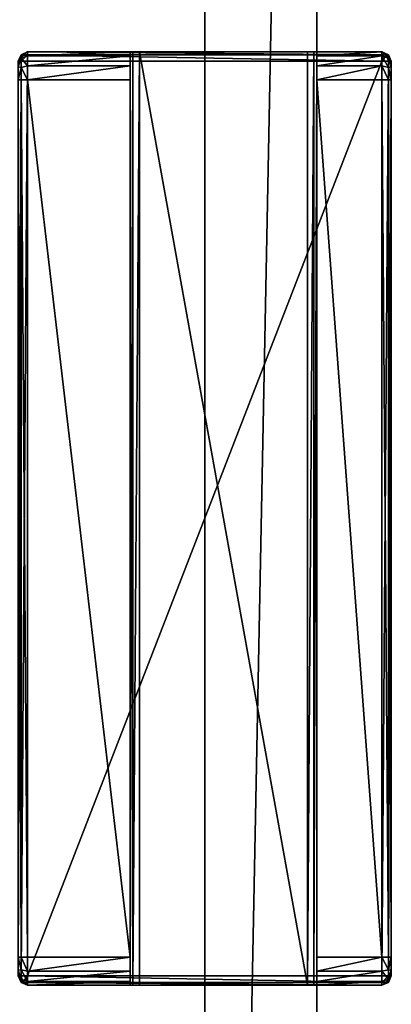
# Model space of a CAD drawing. Header units: metres. Extents: x 0 to 803, y -754 to 49.
# Tile 19 of 24: x 741 to 761, y -601 to -549. Entities that reach past the tile are written whole.
import ezdxf

# ---------------------------------------------------------------- set-up
doc = ezdxf.new("R2010")
doc.units = ezdxf.units.M

msp = doc.modelspace()

# ---------------------------------------------------------------- linework, layer by layer
at = {"layer": 'Y2A770'}
for points in [[(741.446289, -550.950378, 1997.853516), (741.549866, -550.596802, 1997.75), (741.299866, -550.950378, 1997.5)], [(741.549866, -550.596802, 1997.75), (741.446289, -550.596802, 1997.5), (741.299866, -550.950378, 1997.5)], [(741.446289, -550.596802, 1997.5), (741.446289, -550.596802, 1977.5), (741.299866, -550.950378, 1997.5)], [(741.446289, -550.596802, 1977.5), (741.299866, -550.950378, 1977.5), (741.299866, -550.950378, 1997.5)], [(741.446289, -550.596802, 1977.5), (741.446289, -550.778198, 1976.823242), (741.299866, -550.950378, 1977.5)], [(741.299866, -550.950378, 1977.5), (741.446289, -550.778198, 1976.823242), (741.299866, -551.243286, 1976.792847)], [(741.446289, -550.778198, 1976.823242), (741.446289, -551.273621, 1976.327759), (741.299866, -551.243286, 1976.792847)], [(741.549866, -550.596802, 1997.75), (741.799866, -550.450378, 1997.5), (741.446289, -550.596802, 1997.5)], [(741.799866, -550.450378, 1997.5), (741.799866, -550.450378, 1977.5), (741.446289, -550.596802, 1997.5)], [(741.799866, -550.450378, 1977.5), (741.446289, -550.596802, 1977.5), (741.446289, -550.596802, 1997.5)], [(741.799866, -550.651367, 1976.75), (741.446289, -550.596802, 1977.5), (741.799866, -550.450378, 1977.5)], [(741.799866, -550.950378, 1998), (741.799866, -550.596802, 1997.853516), (741.446289, -550.950378, 1997.853516)], [(741.799866, -550.596802, 1997.853516), (741.549866, -550.596802, 1997.75), (741.446289, -550.950378, 1997.853516)], [(741.446289, -550.778198, 1976.823242), (741.446289, -550.596802, 1977.5), (741.799866, -550.651367, 1976.75)], [(741.799866, -551.200378, 1976.200928), (741.446289, -550.778198, 1976.823242), (741.799866, -550.651367, 1976.75)], [(741.446289, -551.273621, 1976.327759), (741.446289, -550.778198, 1976.823242), (741.799866, -551.200378, 1976.200928)], [(741.799866, -550.450378, 1997.5), (741.549866, -550.596802, 1997.75), (741.799866, -550.596802, 1997.853516)], [(760.799866, -550.450378, 1997.5), (741.799866, -550.450378, 1997.5), (760.799866, -550.596802, 1997.853516)], [(741.799866, -550.450378, 1997.5), (741.799866, -550.596802, 1997.853516), (760.799866, -550.596802, 1997.853516)], [(747.799866, -550.450378, 1994), (741.799866, -550.450378, 1997.5), (756.799866, -550.450378, 1994)], [(741.799866, -550.450378, 1997.5), (760.799866, -550.450378, 1997.5), (756.799866, -550.450378, 1994)], [(747.446289, -550.450378, 1993.853516), (741.799866, -550.450378, 1997.5), (747.799866, -550.450378, 1994)], [(747.299866, -550.450378, 1993.5), (741.799866, -550.450378, 1997.5), (747.446289, -550.450378, 1993.853516)], [(741.799866, -550.450378, 1997.5), (747.299866, -550.450378, 1977.5), (741.799866, -550.450378, 1977.5)], [(747.299866, -550.450378, 1977.5), (741.799866, -550.450378, 1997.5), (747.299866, -550.450378, 1993.5)], [(741.799866, -550.450378, 1977.5), (747.299866, -550.450378, 1977.5), (741.799866, -550.651367, 1976.75)], [(747.299866, -550.450378, 1977.5), (747.299866, -550.651367, 1976.75), (741.799866, -550.651367, 1976.75)], [(760.799866, -550.596802, 1997.853516), (741.799866, -550.596802, 1997.853516), (760.799866, -550.950378, 1998)], [(741.799866, -550.596802, 1997.853516), (741.799866, -550.950378, 1998), (760.799866, -550.950378, 1998)], [(741.799866, -550.651367, 1976.75), (747.299866, -550.651367, 1976.75), (741.799866, -551.200378, 1976.200928)], [(747.299866, -550.651367, 1976.75), (747.299866, -551.200378, 1976.200928), (741.799866, -551.200378, 1976.200928)], [(747.446289, -600.450378, 1993.853516), (747.299866, -600.450378, 1993.5), (747.446289, -550.450378, 1993.853516)], [(747.299866, -600.450378, 1993.5), (747.299866, -550.450378, 1993.5), (747.446289, -550.450378, 1993.853516)], [(747.299866, -550.450378, 1977.5), (747.299866, -550.450378, 1993.5), (747.299866, -550.651367, 1976.75)], [(747.299866, -550.450378, 1993.5), (747.299866, -551.950378, 1976), (747.299866, -550.651367, 1976.75)], [(747.299866, -550.450378, 1993.5), (747.299866, -598.950378, 1976), (747.299866, -551.950378, 1976)], [(747.299866, -600.450378, 1993.5), (747.299866, -598.950378, 1976), (747.299866, -550.450378, 1993.5)], [(747.299866, -550.651367, 1976.75), (747.299866, -551.950378, 1976), (747.299866, -551.200378, 1976.200928)], [(747.799866, -600.450378, 1994), (747.446289, -600.450378, 1993.853516), (747.799866, -550.450378, 1994)], [(747.446289, -600.450378, 1993.853516), (747.446289, -550.450378, 1993.853516), (747.799866, -550.450378, 1994)], [(756.799866, -550.450378, 1994), (756.799866, -600.450378, 1994), (747.799866, -550.450378, 1994)], [(756.799866, -600.450378, 1994), (747.799866, -600.450378, 1994), (747.799866, -550.450378, 1994)], [(757.153381, -600.450378, 1993.853516), (756.799866, -600.450378, 1994), (757.153381, -550.450378, 1993.853516)], [(756.799866, -600.450378, 1994), (756.799866, -550.450378, 1994), (757.153381, -550.450378, 1993.853516)], [(756.799866, -550.450378, 1994), (760.799866, -550.450378, 1997.5), (757.153381, -550.450378, 1993.853516)], [(757.299866, -600.450378, 1993.5), (757.153381, -600.450378, 1993.853516), (757.299866, -550.450378, 1993.5)], [(757.153381, -600.450378, 1993.853516), (757.153381, -550.450378, 1993.853516), (757.299866, -550.450378, 1993.5)], [(757.153381, -550.450378, 1993.853516), (760.799866, -550.450378, 1997.5), (757.299866, -550.450378, 1993.5)], [(757.299866, -550.450378, 1977.5), (760.799866, -550.450378, 1977.5), (757.299866, -550.651367, 1976.75)], [(760.799866, -550.450378, 1977.5), (760.799866, -550.651367, 1976.75), (757.299866, -550.651367, 1976.75)], [(757.299866, -550.450378, 1977.5), (757.299866, -550.651367, 1976.75), (757.299866, -550.450378, 1993.5)], [(757.299866, -600.450378, 1993.5), (757.299866, -550.450378, 1993.5), (757.299866, -598.950378, 1976)], [(757.299866, -598.950378, 1976), (757.299866, -550.450378, 1993.5), (757.299866, -551.950378, 1976)], [(757.299866, -550.450378, 1993.5), (757.299866, -550.651367, 1976.75), (757.299866, -551.950378, 1976)], [(757.299866, -550.450378, 1977.5), (760.799866, -550.450378, 1997.5), (760.799866, -550.450378, 1977.5)], [(757.299866, -550.450378, 1993.5), (760.799866, -550.450378, 1997.5), (757.299866, -550.450378, 1977.5)], [(757.299866, -550.651367, 1976.75), (760.799866, -550.651367, 1976.75), (757.299866, -551.200378, 1976.200928)], [(760.799866, -550.651367, 1976.75), (760.799866, -551.200378, 1976.200928), (757.299866, -551.200378, 1976.200928)], [(757.299866, -551.950378, 1976), (757.299866, -550.651367, 1976.75), (757.299866, -551.200378, 1976.200928)], [(761.153381, -550.778198, 1976.823242), (760.799866, -550.450378, 1977.5), (761.153381, -550.596802, 1977.5)], [(760.799866, -550.450378, 1977.5), (761.153381, -550.778198, 1976.823242), (760.799866, -550.651367, 1976.75)], [(760.799866, -550.450378, 1997.5), (761.049866, -550.596802, 1997.75), (761.153381, -550.596802, 1997.5)], [(761.049866, -550.596802, 1997.75), (760.799866, -550.450378, 1997.5), (760.799866, -550.596802, 1997.853516)], [(760.799866, -550.450378, 1977.5), (760.799866, -550.450378, 1997.5), (761.153381, -550.596802, 1977.5)], [(760.799866, -550.450378, 1997.5), (761.153381, -550.596802, 1997.5), (761.153381, -550.596802, 1977.5)], [(761.153381, -550.950378, 1997.853516), (761.049866, -550.596802, 1997.75), (760.799866, -550.950378, 1998)], [(761.049866, -550.596802, 1997.75), (760.799866, -550.596802, 1997.853516), (760.799866, -550.950378, 1998)], [(761.153381, -550.778198, 1976.823242), (761.153381, -551.273621, 1976.327759), (760.799866, -550.651367, 1976.75)], [(760.799866, -550.651367, 1976.75), (761.153381, -551.273621, 1976.327759), (760.799866, -551.200378, 1976.200928)], [(761.153381, -550.596802, 1997.5), (761.049866, -550.596802, 1997.75), (761.153381, -550.950378, 1997.853516)], [(761.153381, -550.778198, 1976.823242), (761.153381, -550.596802, 1977.5), (761.299866, -550.950378, 1977.5)], [(761.299866, -550.950378, 1997.5), (761.153381, -550.596802, 1997.5), (761.153381, -550.950378, 1997.853516)], [(761.153381, -550.596802, 1977.5), (761.153381, -550.596802, 1997.5), (761.299866, -550.950378, 1977.5)], [(761.153381, -550.596802, 1997.5), (761.299866, -550.950378, 1997.5), (761.299866, -550.950378, 1977.5)], [(761.153381, -551.273621, 1976.327759), (761.153381, -550.778198, 1976.823242), (761.299866, -551.243286, 1976.792847)], [(761.299866, -551.243286, 1976.792847), (761.153381, -550.778198, 1976.823242), (761.299866, -550.950378, 1977.5)], [(741.446289, -599.950378, 1997.853516), (741.446289, -550.950378, 1997.853516), (741.299866, -599.950378, 1997.5)], [(741.446289, -550.950378, 1997.853516), (741.299866, -550.950378, 1997.5), (741.299866, -599.950378, 1997.5)], [(741.299866, -551.243286, 1976.792847), (741.446289, -551.273621, 1976.327759), (741.299866, -551.950378, 1976.5)], [(741.446289, -551.273621, 1976.327759), (741.446289, -551.950378, 1976.146484), (741.299866, -551.950378, 1976.5)], [(741.799866, -599.950378, 1998), (741.799866, -550.950378, 1998), (741.446289, -599.950378, 1997.853516)], [(741.799866, -550.950378, 1998), (741.446289, -550.950378, 1997.853516), (741.446289, -599.950378, 1997.853516)], [(741.799866, -551.950378, 1976), (741.446289, -551.273621, 1976.327759), (741.799866, -551.200378, 1976.200928)], [(741.446289, -551.273621, 1976.327759), (741.799866, -551.950378, 1976), (741.446289, -551.950378, 1976.146484)], [(760.799866, -599.950378, 1998), (760.799866, -550.950378, 1998), (741.799866, -599.950378, 1998)], [(760.799866, -550.950378, 1998), (741.799866, -550.950378, 1998), (741.799866, -599.950378, 1998)], [(741.799866, -551.200378, 1976.200928), (747.299866, -551.200378, 1976.200928), (741.799866, -551.950378, 1976)], [(747.299866, -551.200378, 1976.200928), (747.299866, -551.950378, 1976), (741.799866, -551.950378, 1976)], [(757.299866, -551.200378, 1976.200928), (760.799866, -551.200378, 1976.200928), (757.299866, -551.950378, 1976)], [(760.799866, -551.200378, 1976.200928), (760.799866, -551.950378, 1976), (757.299866, -551.950378, 1976)], [(761.153381, -599.950378, 1997.853516), (761.153381, -550.950378, 1997.853516), (760.799866, -599.950378, 1998)], [(761.153381, -550.950378, 1997.853516), (760.799866, -550.950378, 1998), (760.799866, -599.950378, 1998)], [(761.153381, -551.273621, 1976.327759), (761.153381, -551.950378, 1976.146484), (760.799866, -551.200378, 1976.200928)], [(760.799866, -551.200378, 1976.200928), (761.153381, -551.950378, 1976.146484), (760.799866, -551.950378, 1976)], [(761.299866, -599.950378, 1997.5), (761.299866, -550.950378, 1997.5), (761.153381, -599.950378, 1997.853516)], [(761.299866, -550.950378, 1997.5), (761.153381, -550.950378, 1997.853516), (761.153381, -599.950378, 1997.853516)], [(761.299866, -551.950378, 1976.5), (761.153381, -551.273621, 1976.327759), (761.299866, -551.243286, 1976.792847)], [(761.153381, -551.950378, 1976.146484), (761.153381, -551.273621, 1976.327759), (761.299866, -551.950378, 1976.5)], [(761.299866, -550.950378, 1997.5), (761.299866, -551.243286, 1976.792847), (761.299866, -550.950378, 1977.5)], [(761.299866, -551.243286, 1976.792847), (761.299866, -550.950378, 1997.5), (761.299866, -551.950378, 1976.5)], [(761.299866, -550.950378, 1997.5), (761.299866, -599.950378, 1997.5), (761.299866, -551.950378, 1976.5)], [(741.299866, -598.950378, 1976.5), (741.299866, -551.950378, 1976.5), (741.446289, -598.950378, 1976.146484)], [(741.299866, -551.950378, 1976.5), (741.446289, -551.950378, 1976.146484), (741.446289, -598.950378, 1976.146484)], [(741.446289, -598.950378, 1976.146484), (741.446289, -551.950378, 1976.146484), (741.799866, -598.950378, 1976)], [(741.446289, -551.950378, 1976.146484), (741.799866, -551.950378, 1976), (741.799866, -598.950378, 1976)], [(747.299866, -551.950378, 1976), (747.299866, -598.950378, 1976), (741.799866, -551.950378, 1976)], [(747.299866, -598.950378, 1976), (741.799866, -598.950378, 1976), (741.799866, -551.950378, 1976)], [(760.799866, -551.950378, 1976), (760.799866, -598.950378, 1976), (757.299866, -551.950378, 1976)], [(760.799866, -598.950378, 1976), (757.299866, -598.950378, 1976), (757.299866, -551.950378, 1976)], [(760.799866, -598.950378, 1976), (760.799866, -551.950378, 1976), (761.153381, -598.950378, 1976.146484)], [(760.799866, -551.950378, 1976), (761.153381, -551.950378, 1976.146484), (761.153381, -598.950378, 1976.146484)], [(761.153381, -598.950378, 1976.146484), (761.153381, -551.950378, 1976.146484), (761.299866, -598.950378, 1976.5)], [(761.153381, -551.950378, 1976.146484), (761.299866, -551.950378, 1976.5), (761.299866, -598.950378, 1976.5)], [(761.299866, -551.950378, 1976.5), (761.299866, -599.950378, 1997.5), (761.299866, -598.950378, 1976.5)], [(741.446289, -598.950378, 1976.146484), (741.446289, -599.627136, 1976.327759), (741.299866, -598.950378, 1976.5)], [(741.299866, -598.950378, 1976.5), (741.446289, -599.627136, 1976.327759), (741.299866, -599.657471, 1976.792847)], [(741.446289, -599.627136, 1976.327759), (741.446289, -598.950378, 1976.146484), (741.799866, -599.700378, 1976.200928)], [(741.799866, -599.700378, 1976.200928), (741.446289, -598.950378, 1976.146484), (741.799866, -598.950378, 1976)], [(741.799866, -598.950378, 1976), (747.299866, -598.950378, 1976), (741.799866, -599.700378, 1976.200928)], [(747.299866, -598.950378, 1976), (747.299866, -599.700378, 1976.200928), (741.799866, -599.700378, 1976.200928)], [(747.299866, -600.450378, 1977.5), (747.299866, -598.950378, 1976), (747.299866, -600.450378, 1993.5)], [(747.299866, -598.950378, 1976), (747.299866, -600.249451, 1976.75), (747.299866, -599.700378, 1976.200928)], [(747.299866, -600.249451, 1976.75), (747.299866, -598.950378, 1976), (747.299866, -600.450378, 1977.5)], [(757.299866, -598.950378, 1976), (760.799866, -598.950378, 1976), (757.299866, -599.700378, 1976.200928)], [(760.799866, -598.950378, 1976), (760.799866, -599.700378, 1976.200928), (757.299866, -599.700378, 1976.200928)], [(757.299866, -599.700378, 1976.200928), (757.299866, -600.249451, 1976.75), (757.299866, -598.950378, 1976)], [(757.299866, -600.249451, 1976.75), (757.299866, -600.450378, 1993.5), (757.299866, -598.950378, 1976)], [(761.153381, -599.627136, 1976.327759), (760.799866, -598.950378, 1976), (761.153381, -598.950378, 1976.146484)], [(760.799866, -598.950378, 1976), (761.153381, -599.627136, 1976.327759), (760.799866, -599.700378, 1976.200928)], [(761.299866, -599.657471, 1976.792847), (761.153381, -599.627136, 1976.327759), (761.299866, -598.950378, 1976.5)], [(761.153381, -599.627136, 1976.327759), (761.153381, -598.950378, 1976.146484), (761.299866, -598.950378, 1976.5)], [(761.299866, -599.950378, 1997.5), (761.299866, -599.950378, 1977.5), (761.299866, -598.950378, 1976.5)], [(761.299866, -598.950378, 1976.5), (761.299866, -599.950378, 1977.5), (761.299866, -599.657471, 1976.792847)], [(741.446289, -599.627136, 1976.327759), (741.446289, -600.12262, 1976.823242), (741.299866, -599.657471, 1976.792847)], [(741.299866, -599.657471, 1976.792847), (741.446289, -600.12262, 1976.823242), (741.299866, -599.950378, 1977.5)], [(741.446289, -600.12262, 1976.823242), (741.446289, -599.627136, 1976.327759), (741.799866, -600.249451, 1976.75)], [(741.799866, -600.249451, 1976.75), (741.446289, -599.627136, 1976.327759), (741.799866, -599.700378, 1976.200928)], [(741.799866, -599.700378, 1976.200928), (747.299866, -599.700378, 1976.200928), (741.799866, -600.249451, 1976.75)], [(747.299866, -599.700378, 1976.200928), (747.299866, -600.249451, 1976.75), (741.799866, -600.249451, 1976.75)], [(757.299866, -599.700378, 1976.200928), (760.799866, -599.700378, 1976.200928), (757.299866, -600.249451, 1976.75)], [(760.799866, -599.700378, 1976.200928), (760.799866, -600.249451, 1976.75), (757.299866, -600.249451, 1976.75)], [(761.153381, -599.627136, 1976.327759), (761.153381, -600.12262, 1976.823242), (760.799866, -599.700378, 1976.200928)], [(760.799866, -599.700378, 1976.200928), (761.153381, -600.12262, 1976.823242), (760.799866, -600.249451, 1976.75)], [(761.153381, -600.12262, 1976.823242), (761.153381, -599.627136, 1976.327759), (761.299866, -599.657471, 1976.792847)], [(761.299866, -599.950378, 1977.5), (761.153381, -600.12262, 1976.823242), (761.299866, -599.657471, 1976.792847)], [(741.299866, -599.950378, 1997.5), (741.446289, -600.303955, 1997.5), (741.446289, -599.950378, 1997.853516)], [(741.446289, -600.12262, 1976.823242), (741.446289, -600.303955, 1977.5), (741.299866, -599.950378, 1977.5)], [(741.299866, -599.950378, 1997.5), (741.299866, -599.950378, 1977.5), (741.446289, -600.303955, 1997.5)], [(741.299866, -599.950378, 1977.5), (741.446289, -600.303955, 1977.5), (741.446289, -600.303955, 1997.5)], [(741.446289, -600.303955, 1997.5), (741.549866, -600.303955, 1997.75), (741.446289, -599.950378, 1997.853516)], [(741.446289, -599.950378, 1997.853516), (741.549866, -600.303955, 1997.75), (741.799866, -599.950378, 1998)], [(741.446289, -600.12262, 1976.823242), (741.799866, -600.450378, 1977.5), (741.446289, -600.303955, 1977.5)], [(741.799866, -600.450378, 1977.5), (741.446289, -600.12262, 1976.823242), (741.799866, -600.249451, 1976.75)], [(741.799866, -600.450378, 1997.5), (741.549866, -600.303955, 1997.75), (741.446289, -600.303955, 1997.5)], [(741.446289, -600.303955, 1997.5), (741.446289, -600.303955, 1977.5), (741.799866, -600.450378, 1997.5)], [(741.446289, -600.303955, 1977.5), (741.799866, -600.450378, 1977.5), (741.799866, -600.450378, 1997.5)], [(741.549866, -600.303955, 1997.75), (741.799866, -600.303955, 1997.853516), (741.799866, -599.950378, 1998)], [(741.549866, -600.303955, 1997.75), (741.799866, -600.450378, 1997.5), (741.799866, -600.303955, 1997.853516)], [(760.799866, -599.950378, 1998), (741.799866, -599.950378, 1998), (760.799866, -600.303955, 1997.853516)], [(741.799866, -599.950378, 1998), (741.799866, -600.303955, 1997.853516), (760.799866, -600.303955, 1997.853516)], [(741.799866, -600.249451, 1976.75), (747.299866, -600.249451, 1976.75), (741.799866, -600.450378, 1977.5)], [(747.299866, -600.249451, 1976.75), (747.299866, -600.450378, 1977.5), (741.799866, -600.450378, 1977.5)], [(760.799866, -600.303955, 1997.853516), (741.799866, -600.303955, 1997.853516), (760.799866, -600.450378, 1997.5)], [(741.799866, -600.303955, 1997.853516), (741.799866, -600.450378, 1997.5), (760.799866, -600.450378, 1997.5)], [(757.299866, -600.249451, 1976.75), (760.799866, -600.249451, 1976.75), (757.299866, -600.450378, 1977.5)], [(760.799866, -600.249451, 1976.75), (760.799866, -600.450378, 1977.5), (757.299866, -600.450378, 1977.5)], [(757.299866, -600.450378, 1993.5), (757.299866, -600.249451, 1976.75), (757.299866, -600.450378, 1977.5)], [(760.799866, -599.950378, 1998), (760.799866, -600.303955, 1997.853516), (761.153381, -599.950378, 1997.853516)], [(760.799866, -600.303955, 1997.853516), (761.049866, -600.303955, 1997.75), (761.153381, -599.950378, 1997.853516)], [(761.153381, -600.12262, 1976.823242), (761.153381, -600.303955, 1977.5), (760.799866, -600.249451, 1976.75)], [(760.799866, -600.249451, 1976.75), (761.153381, -600.303955, 1977.5), (760.799866, -600.450378, 1977.5)], [(761.153381, -600.303955, 1977.5), (761.153381, -600.303955, 1997.5), (760.799866, -600.450378, 1977.5)], [(761.153381, -600.303955, 1997.5), (760.799866, -600.450378, 1997.5), (760.799866, -600.450378, 1977.5)], [(760.799866, -600.450378, 1997.5), (761.049866, -600.303955, 1997.75), (760.799866, -600.303955, 1997.853516)], [(761.049866, -600.303955, 1997.75), (760.799866, -600.450378, 1997.5), (761.153381, -600.303955, 1997.5)], [(761.153381, -599.950378, 1997.853516), (761.049866, -600.303955, 1997.75), (761.299866, -599.950378, 1997.5)], [(761.049866, -600.303955, 1997.75), (761.153381, -600.303955, 1997.5), (761.299866, -599.950378, 1997.5)], [(761.153381, -600.303955, 1977.5), (761.153381, -600.12262, 1976.823242), (761.299866, -599.950378, 1977.5)], [(761.299866, -599.950378, 1977.5), (761.299866, -599.950378, 1997.5), (761.153381, -600.303955, 1977.5)], [(761.299866, -599.950378, 1997.5), (761.153381, -600.303955, 1997.5), (761.153381, -600.303955, 1977.5)], [(741.799866, -600.450378, 1977.5), (747.299866, -600.450378, 1977.5), (741.799866, -600.450378, 1997.5)], [(747.299866, -600.450378, 1977.5), (747.299866, -600.450378, 1993.5), (741.799866, -600.450378, 1997.5)], [(747.446289, -600.450378, 1993.853516), (741.799866, -600.450378, 1997.5), (747.299866, -600.450378, 1993.5)], [(747.799866, -600.450378, 1994), (741.799866, -600.450378, 1997.5), (747.446289, -600.450378, 1993.853516)], [(760.799866, -600.450378, 1997.5), (741.799866, -600.450378, 1997.5), (756.799866, -600.450378, 1994)], [(756.799866, -600.450378, 1994), (741.799866, -600.450378, 1997.5), (747.799866, -600.450378, 1994)], [(757.153381, -600.450378, 1993.853516), (760.799866, -600.450378, 1997.5), (756.799866, -600.450378, 1994)], [(757.299866, -600.450378, 1993.5), (760.799866, -600.450378, 1997.5), (757.153381, -600.450378, 1993.853516)], [(757.299866, -600.450378, 1977.5), (760.799866, -600.450378, 1997.5), (757.299866, -600.450378, 1993.5)], [(760.799866, -600.450378, 1977.5), (760.799866, -600.450378, 1997.5), (757.299866, -600.450378, 1977.5)]]:
    msp.add_3dface(points, dxfattribs=at)
at = {"layer": 'Y2A77012'}
for points in [[(751.299866, -423.299591, 3), (751.299866, -730.299561, 3), (751.299866, -423.299591, 1994)], [(751.299866, -730.299561, 3), (751.299866, -730.299561, 1994), (751.299866, -423.299591, 1994)], [(751.299866, -423.299591, 3), (757.299866, -423.299591, 3), (751.299866, -730.299561, 3)], [(757.299866, -423.299591, 3), (757.299866, -730.299561, 3), (751.299866, -730.299561, 3)], [(751.299866, -423.299591, 1994), (751.299866, -730.299561, 1994), (757.299866, -423.299591, 1994)], [(751.299866, -730.299561, 1994), (757.299866, -730.299561, 1994), (757.299866, -423.299591, 1994)], [(757.299866, -730.299561, 3), (757.299866, -423.299591, 3), (757.299866, -730.299561, 1994)], [(757.299866, -423.299591, 3), (757.299866, -423.299591, 1994), (757.299866, -730.299561, 1994)]]:
    msp.add_3dface(points, dxfattribs=at)

doc.saveas('drawing.dxf')
